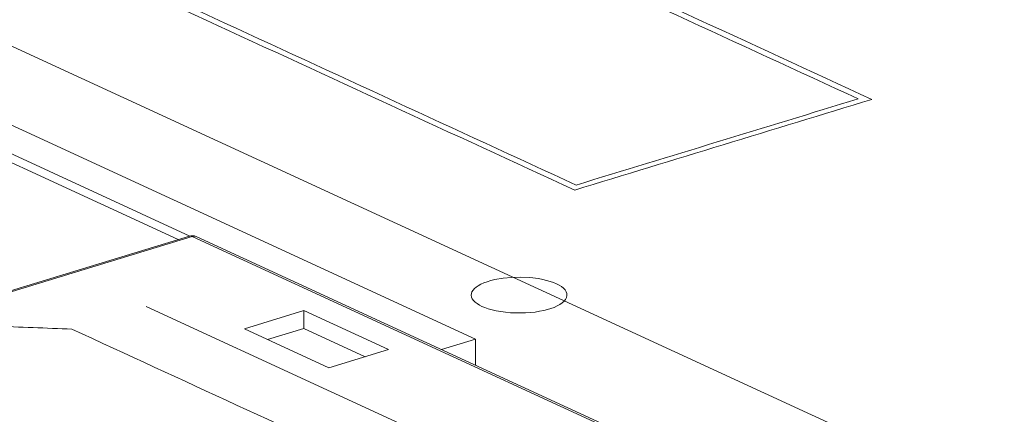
# Model space of a CAD drawing. Header units: inches. Extents: x 513 to 854, y 267 to 501.
# Tile 21 of 214: x 561.61 to 566.76, y 352.04 to 354.1. Entities that reach past the tile are written whole.
import ezdxf

# ---------------------------------------------------------------- set-up
doc = ezdxf.new("R2010")
doc.units = ezdxf.units.IN
doc.header["$MEASUREMENT"] = 0
doc.layers.add('1', color=7, linetype='Continuous')

# ---------------------------------------------------------------- blocks, each defined once
blk = doc.blocks.new('block 2390')
at = {"layer": '1', "color": 155, "lineweight": 18, "true_color": 0x4c7299}
blk.add_lwpolyline([(564.722, 351.9618), (562.5352, 352.9705)], dxfattribs=at)
blk = doc.blocks.new('block 2392')
at = {"layer": '1', "color": 155, "lineweight": 18, "true_color": 0x4c7299}
blk.add_lwpolyline([(562.4997, 352.9729), (559.5524, 352.0724)], dxfattribs=at)
blk = doc.blocks.new('block 2823')
at = {"layer": '1', "color": 155, "lineweight": 18, "true_color": 0x4c7299}
blk.add_lwpolyline([(563.9934, 352.4339), (560.8373, 353.8898)], dxfattribs=at)
blk = doc.blocks.new('block 2824')
at = {"layer": '1', "color": 155, "lineweight": 18, "true_color": 0x4c7299}
blk.add_lwpolyline([(563.8159, 352.3797), (563.9934, 352.4339)], dxfattribs=at)
blk = doc.blocks.new('block 2825')
at = {"layer": '1', "color": 155, "lineweight": 18, "true_color": 0x4c7299}
blk.add_lwpolyline([(560.8012, 353.7578), (562.5015, 352.9734)], dxfattribs=at)
blk = doc.blocks.new('block 3145')
at = {"layer": '1', "color": 155, "lineweight": 13, "true_color": 0x4c7299}
blk.add_lwpolyline([(559.567, 352.0709), (561.7567, 351.0608)], dxfattribs=at)
blk = doc.blocks.new('block 3146')
at = {"layer": '1', "color": 155, "lineweight": 13, "true_color": 0x4c7299}
blk.add_lwpolyline([(562.5143, 352.9714), (559.567, 352.0709)], dxfattribs=at)
blk = doc.blocks.new('block 3147')
at = {"layer": '1', "color": 155, "lineweight": 13, "true_color": 0x4c7299}
blk.add_lwpolyline([(564.704, 351.9613), (562.5143, 352.9714)], dxfattribs=at)
blk = doc.blocks.new('block 3152')
at = {"layer": '1', "color": 155, "lineweight": 18, "true_color": 0x4c7299}
blk.add_lwpolyline([(563.2287, 352.285), (563.539, 352.3798)], dxfattribs=at)
blk = doc.blocks.new('block 3153')
at = {"layer": '1', "color": 155, "lineweight": 18, "true_color": 0x4c7299}
blk.add_lwpolyline([(563.539, 352.3798), (563.0971, 352.5836)], dxfattribs=at)
blk = doc.blocks.new('block 3154')
at = {"layer": '1', "color": 155, "lineweight": 18, "true_color": 0x4c7299}
blk.add_lwpolyline([(563.0971, 352.5836), (562.7869, 352.4888)], dxfattribs=at)
blk = doc.blocks.new('block 3155')
at = {"layer": '1', "color": 155, "lineweight": 18, "true_color": 0x4c7299}
blk.add_lwpolyline([(562.7869, 352.4888), (563.2287, 352.285)], dxfattribs=at)
blk = doc.blocks.new('block 3654')
at = {"layer": '1', "color": 155, "lineweight": 18, "true_color": 0x4c7299}
blk.add_lwpolyline([(563.9934, 352.4339), (563.9934, 352.2978)], dxfattribs=at)
blk = doc.blocks.new('block 3656')
at = {"layer": '1', "color": 155, "lineweight": 18, "true_color": 0x4c7299}
blk.add_lwpolyline([(560.8012, 353.7114), (562.441, 352.955)], dxfattribs=at)
blk = doc.blocks.new('block 3954')
at = {"layer": '1', "color": 155, "lineweight": 18, "true_color": 0x4c7299}
blk.add_lwpolyline([(567.6446, 351.1654), (560.2593, 354.5722)], dxfattribs=at)
blk = doc.blocks.new('block 4055')
at = {"layer": '1', "color": 155, "lineweight": 18, "true_color": 0x4c7299}
blk.add_lwpolyline([(563.0971, 352.4909), (563.0971, 352.5836)], dxfattribs=at)
blk = doc.blocks.new('block 4062')
at = {"layer": '1', "color": 155, "lineweight": 18, "true_color": 0x4c7299}
blk.add_lwpolyline([(563.4181, 352.3429), (563.0971, 352.4909)], dxfattribs=at)
blk = doc.blocks.new('block 4064')
at = {"layer": '1', "color": 155, "lineweight": 18, "true_color": 0x4c7299}
blk.add_lwpolyline([(563.0971, 352.4909), (562.9077, 352.4331)], dxfattribs=at)
blk = doc.blocks.new('block 4331')
at = {"layer": '1', "color": 18, "lineweight": 13, "true_color": 0x4c0000}
blk.add_lwpolyline([(564.2058, 351.7143), (562.2741, 352.6054)], dxfattribs=at)
blk = doc.blocks.new('block 4379')
at = {"layer": '1', "color": 18, "lineweight": 13, "true_color": 0x4c0000}
blk.add_lwpolyline([(564.2058, 351.7143), (562.2741, 352.6054)], dxfattribs=at)
blk = doc.blocks.new('block 4547')
at = {"layer": '1', "color": 155, "lineweight": 18, "true_color": 0x4c7299}
blk.add_open_spline([(562.5352, 352.9705), (562.5241, 352.9756), (562.5114, 352.9765), (562.4997, 352.9729)], degree=3, dxfattribs=at)
blk = doc.blocks.new('block 4772')
at = {"layer": '1', "color": 155, "lineweight": 13, "true_color": 0x4c7299}
blk.add_open_spline([(562.5352, 352.9705), (562.529, 352.9734), (562.5217, 352.9737), (562.5143, 352.9714)], degree=3, dxfattribs=at)
blk = doc.blocks.new('block 4782')
at = {"layer": '1', "color": 155, "lineweight": 13, "true_color": 0x4c7299}
blk.add_open_spline([(562.5143, 352.9714), (562.5092, 352.9738), (562.5042, 352.9743), (562.4997, 352.9729)], degree=3, dxfattribs=at)
blk = doc.blocks.new('block 6704')
at = {"layer": '1', "color": 18, "lineweight": 18, "true_color": 0x4c0000}
blk.add_open_spline([(563.3093, 351.2952), (563.5161, 351.3583), (563.723, 351.4215), (563.9298, 351.4847), (563.8182, 351.5362), (563.7067, 351.5876), (563.5951, 351.6391), (563.5984, 351.6574), (563.6017, 351.6757), (563.605, 351.694), (563.0321, 351.9583), (562.4592, 352.2226), (561.8863, 352.4869), (561.7509, 352.4923), (561.6155, 352.4976), (561.4802, 352.503), (561.0085, 352.3589), (560.5369, 352.2148), (560.0652, 352.0707), (560.0518, 352.0199), (560.0383, 351.969), (560.0248, 351.9181), (560.5977, 351.6539), (561.1706, 351.3896), (561.7436, 351.1253), (561.792, 351.1228), (561.8404, 351.1203), (561.8888, 351.1178), (562.0003, 351.0663), (562.1119, 351.0149), (562.2235, 350.9634), (562.4303, 351.0266), (562.6371, 351.0898), (562.8439, 351.153), (562.7177, 351.2112), (562.5915, 351.2694), (562.4652, 351.3277), (562.6203, 351.3751), (562.7755, 351.4225), (562.9306, 351.4699), (563.0568, 351.4116), (563.1831, 351.3534), (563.3093, 351.2952)], degree=3, knots=[0, 0, 0, 0, 1, 1, 1, 2, 2, 2, 3, 3, 3, 4, 4, 4, 5, 5, 5, 6, 6, 6, 7, 7, 7, 8, 8, 8, 9, 9, 9, 10, 10, 10, 11, 11, 11, 12, 12, 12, 13, 13, 13, 14, 14, 14, 14], dxfattribs=at)
blk = doc.blocks.new('block 6705')
at = {"layer": '1', "color": 18, "lineweight": 18, "true_color": 0x4c0000}
blk.add_open_spline([(563.3093, 351.2952), (563.5161, 351.3583), (563.723, 351.4215), (563.9298, 351.4847), (563.8182, 351.5362), (563.7067, 351.5876), (563.5951, 351.6391), (563.5984, 351.6574), (563.6017, 351.6757), (563.605, 351.694), (563.0321, 351.9583), (562.4592, 352.2226), (561.8863, 352.4869), (561.7509, 352.4923), (561.6155, 352.4976), (561.4802, 352.503), (561.0085, 352.3589), (560.5369, 352.2148), (560.0652, 352.0707), (560.0518, 352.0199), (560.0383, 351.969), (560.0248, 351.9181), (560.5977, 351.6539), (561.1706, 351.3896), (561.7436, 351.1253), (561.792, 351.1228), (561.8404, 351.1203), (561.8888, 351.1178), (562.0003, 351.0663), (562.1119, 351.0149), (562.2235, 350.9634), (562.4303, 351.0266), (562.6371, 351.0898), (562.8439, 351.153), (562.7177, 351.2112), (562.5915, 351.2694), (562.4652, 351.3277), (562.6203, 351.3751), (562.7755, 351.4225), (562.9306, 351.4699), (563.0568, 351.4116), (563.1831, 351.3534), (563.3093, 351.2952)], degree=3, knots=[0, 0, 0, 0, 1, 1, 1, 2, 2, 2, 3, 3, 3, 4, 4, 4, 5, 5, 5, 6, 6, 6, 7, 7, 7, 8, 8, 8, 9, 9, 9, 10, 10, 10, 11, 11, 11, 12, 12, 12, 13, 13, 13, 14, 14, 14, 14], dxfattribs=at)
blk = doc.blocks.new('block 6820')
at = {"layer": '1', "color": 18, "lineweight": 13, "true_color": 0x4c0000}
blk.add_open_spline([(563.3093, 351.2952), (563.5161, 351.3583), (563.723, 351.4215), (563.9298, 351.4847), (563.8182, 351.5362), (563.7067, 351.5876), (563.5951, 351.6391), (563.5984, 351.6574), (563.6017, 351.6757), (563.605, 351.694), (563.0321, 351.9583), (562.4592, 352.2226), (561.8863, 352.4869), (561.7509, 352.4923), (561.6155, 352.4976), (561.4802, 352.503), (561.0085, 352.3589), (560.5369, 352.2148), (560.0652, 352.0707), (560.0518, 352.0199), (560.0383, 351.969), (560.0248, 351.9181), (560.5977, 351.6539), (561.1706, 351.3896), (561.7436, 351.1253), (561.792, 351.1228), (561.8404, 351.1203), (561.8888, 351.1178), (562.0003, 351.0663), (562.1119, 351.0149), (562.2235, 350.9634), (562.4303, 351.0266), (562.6371, 351.0898), (562.8439, 351.153), (562.7177, 351.2112), (562.5915, 351.2694), (562.4652, 351.3277), (562.6203, 351.3751), (562.7755, 351.4225), (562.9306, 351.4699), (563.0568, 351.4116), (563.1831, 351.3534), (563.3093, 351.2952)], degree=3, knots=[0, 0, 0, 0, 1, 1, 1, 2, 2, 2, 3, 3, 3, 4, 4, 4, 5, 5, 5, 6, 6, 6, 7, 7, 7, 8, 8, 8, 9, 9, 9, 10, 10, 10, 11, 11, 11, 12, 12, 12, 13, 13, 13, 14, 14, 14, 14], dxfattribs=at)
blk = doc.blocks.new('block 6896')
at = {"layer": '1', "color": 18, "lineweight": 13, "true_color": 0x4c0000}
blk.add_open_spline([(563.3093, 351.2952), (563.5161, 351.3583), (563.723, 351.4215), (563.9298, 351.4847), (563.8182, 351.5362), (563.7067, 351.5876), (563.5951, 351.6391), (563.5984, 351.6574), (563.6017, 351.6757), (563.605, 351.694), (563.0321, 351.9583), (562.4592, 352.2226), (561.8863, 352.4869), (561.7509, 352.4923), (561.6155, 352.4976), (561.4802, 352.503), (561.0085, 352.3589), (560.5369, 352.2148), (560.0652, 352.0707), (560.0518, 352.0199), (560.0383, 351.969), (560.0248, 351.9181), (560.5977, 351.6539), (561.1706, 351.3896), (561.7436, 351.1253), (561.792, 351.1228), (561.8404, 351.1203), (561.8888, 351.1178), (562.0003, 351.0663), (562.1119, 351.0149), (562.2235, 350.9634), (562.4303, 351.0266), (562.6371, 351.0898), (562.8439, 351.153), (562.7177, 351.2112), (562.5915, 351.2694), (562.4652, 351.3277), (562.6203, 351.3751), (562.7755, 351.4225), (562.9306, 351.4699), (563.0568, 351.4116), (563.1831, 351.3534), (563.3093, 351.2952)], degree=3, knots=[0, 0, 0, 0, 1, 1, 1, 2, 2, 2, 3, 3, 3, 4, 4, 4, 5, 5, 5, 6, 6, 6, 7, 7, 7, 8, 8, 8, 9, 9, 9, 10, 10, 10, 11, 11, 11, 12, 12, 12, 13, 13, 13, 14, 14, 14, 14], dxfattribs=at)
blk = doc.blocks.new('block 7038')
at = {"layer": '1', "color": 18, "lineweight": 18, "true_color": 0x4c0000}
blk.add_lwpolyline([(564.0276, 352.6056), (564.0139, 352.6125), (564.0017, 352.6201), (563.9914, 352.6281), (563.983, 352.6367), (563.9768, 352.6455), (563.973, 352.6545), (563.9715, 352.6636), (563.9724, 352.6727), (563.9755, 352.6816), (563.9808, 352.6902), (563.988, 352.6984), (563.9972, 352.7063), (564.0086, 352.714), (564.0221, 352.7214), (564.0376, 352.7284), (564.0549, 352.7348), (564.0739, 352.7406), (564.0942, 352.7456), (564.1376, 352.7532), (564.1826, 352.7575), (564.229, 352.7586), (564.2767, 352.7564), (564.3228, 352.7506), (564.3446, 352.7465), (564.365, 352.7417), (564.3839, 352.7362), (564.401, 352.7301), (564.4162, 352.7237), (564.4299, 352.7166), (564.4422, 352.7089), (564.4527, 352.7005), (564.4612, 352.6915), (564.4672, 352.682), (564.4707, 352.6723), (564.4714, 352.6623), (564.4692, 352.6523), (564.4643, 352.6425), (564.4567, 352.633), (564.4466, 352.624), (564.4343, 352.6156), (564.4201, 352.6078), (564.4044, 352.6008), (564.3875, 352.5947), (564.3697, 352.5892), (564.35, 352.5843), (564.3285, 352.58), (564.3054, 352.5764), (564.2808, 352.5736), (564.2552, 352.5718), (564.2022, 352.5712), (564.1758, 352.5725), (564.15, 352.5749), (564.1253, 352.5782), (564.1019, 352.5824), (564.0803, 352.5874), (564.0606, 352.593), (564.043, 352.5991), (564.0276, 352.6056)], dxfattribs=at)
blk = doc.blocks.new('block 7045')
at = {"layer": '1', "color": 18, "lineweight": 18, "true_color": 0x4c0000}
blk.add_open_spline([(564.5191, 353.2397), (563.2567, 353.8221), (561.9942, 354.4044), (560.7318, 354.9868), (561.223, 355.1369), (561.7142, 355.287), (562.2054, 355.437), (563.4679, 354.8547), (564.7303, 354.2723), (565.9928, 353.69), (565.5015, 353.5399), (565.0103, 353.3898), (564.5191, 353.2397)], degree=3, knots=[0, 0, 0, 0, 1, 1, 1, 2, 2, 2, 3, 3, 3, 4, 4, 4, 4], dxfattribs=at)
blk = doc.blocks.new('block 7046')
at = {"layer": '1', "color": 18, "lineweight": 18, "true_color": 0x4c0000}
blk.add_open_spline([(564.5119, 353.2133), (563.2284, 353.8054), (561.9449, 354.3974), (560.6615, 354.9895), (561.1785, 355.1475), (561.6956, 355.3055), (562.2127, 355.4635), (563.4961, 354.8714), (564.7796, 354.2793), (566.0631, 353.6873), (565.546, 353.5293), (565.029, 353.3713), (564.5119, 353.2133)], degree=3, knots=[0, 0, 0, 0, 1, 1, 1, 2, 2, 2, 3, 3, 3, 4, 4, 4, 4], dxfattribs=at)

msp = doc.modelspace()

# ---------------------------------------------------------------- block references
at = {"layer": '1'}
for name in ['block 7046', 'block 7045', 'block 3954', 'block 2823', 'block 2825', 'block 3656', 'block 2392', 'block 3146', 'block 4547', 'block 4782', 'block 4772', 'block 3147', 'block 2390', 'block 7038', 'block 4331', 'block 4379', 'block 3154', 'block 3153', 'block 4055', 'block 6704', 'block 6705', 'block 6820', 'block 6896', 'block 3155', 'block 4064', 'block 4062', 'block 2824', 'block 3654', 'block 3152', 'block 3145']:
    msp.add_blockref(name, (0, 0), dxfattribs=at)

doc.saveas('drawing.dxf')
